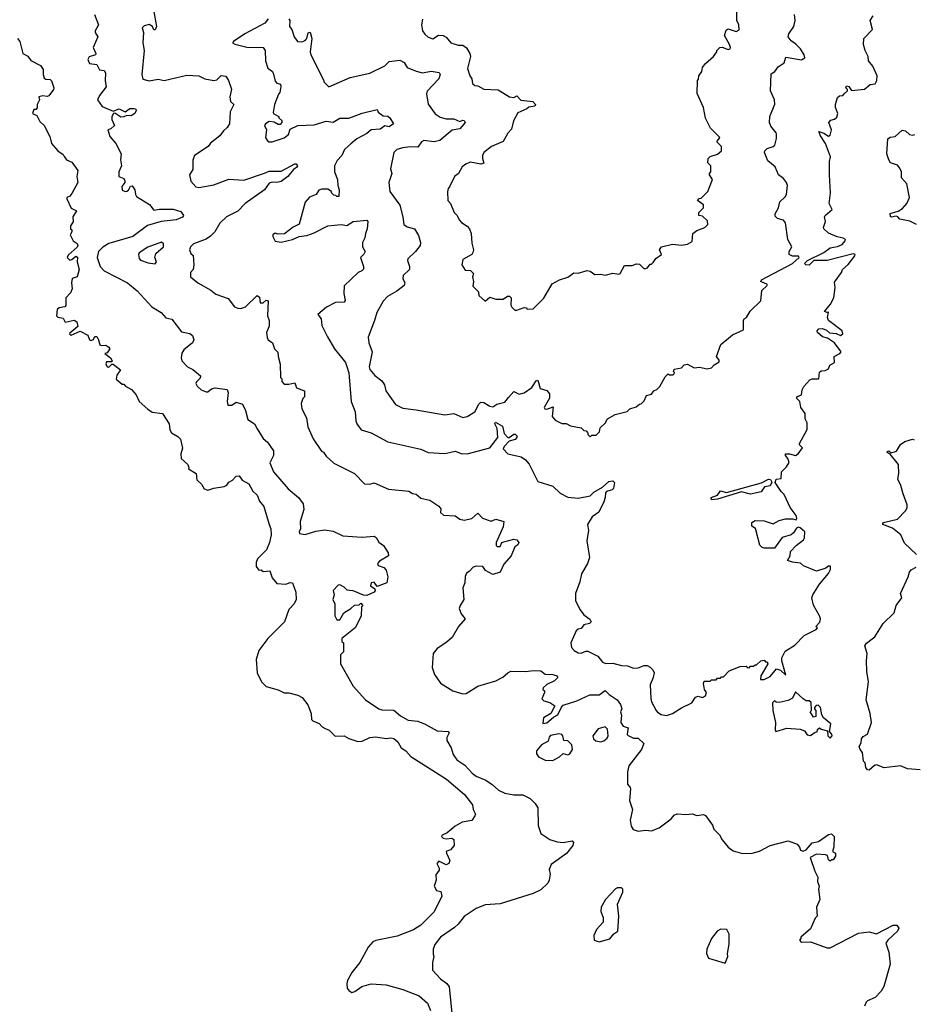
# Model space of a CAD drawing. Extents: x 1861455 to 2058065, y 200073 to 437907.
# Tile 86 of 256: x 1968701 to 1974660, y 232167 to 238729. Entities that reach past the tile are written whole.
import ezdxf

# ---------------------------------------------------------------- set-up
doc = ezdxf.new("R2010")
doc.units = 0

msp = doc.modelspace()

# ---------------------------------------------------------------- linework, layer by layer
at = {"layer": '0CON05XD'}
for points in [[(1969200, 238765), (1969226.7, 238695), (1969203.8, 238655), (1969203.8, 238645), (1969223.3, 238615), (1969191.2, 238545), (1969210, 238505), (1969206.7, 238495), (1969165, 238482.5), (1969155.6, 238465), (1969166.7, 238436.7), (1969215, 238430), (1969234.5, 238394.5), (1969265, 238390), (1969274, 238375), (1969271.8, 238325), (1969278.8, 238281.2), (1969233.3, 238225), (1969220, 238195), (1969250.9, 238150.9), (1969325, 238120), (1969364.5, 238135.5), (1969405, 238116), (1969435, 238137.1), (1969465, 238138), (1969475, 238132.5), (1969478.8, 238125), (1969470, 238105), (1969445, 238089.2), (1969415, 238091.2), (1969395, 238081.2), (1969375, 238080), (1969335, 238107.5), (1969326.4, 238103.6), (1969316, 238085), (1969315.7, 238065), (1969333.3, 238025), (1969308.3, 238001.7), (1969290, 237995), (1969301.7, 237951.7), (1969342.5, 237905), (1969377.5, 237835), (1969372.5, 237795), (1969380, 237755), (1969362.5, 237715), (1969362.5, 237685), (1969395, 237670), (1969402.5, 237655), (1969402.5, 237645), (1969382.7, 237617.3), (1969384, 237594), (1969403.6, 237583.6), (1969415, 237586.7), (1969426.4, 237593.6), (1969440.7, 237619.3), (1969451.7, 237621.7), (1969470, 237595), (1969472.5, 237565), (1969480.7, 237550.7), (1969567.9, 237497.9), (1969595, 237460), (1969633.3, 237466.7), (1969725, 237465.6), (1969775, 237451.2), (1969792.5, 237425), (1969786.1, 237413.9), (1969745, 237394.5), (1969645, 237383.8), (1969552.4, 237357.6), (1969455, 237284.3), (1969295, 237236.7), (1969255, 237214.3), (1969227.1, 237185), (1969217.8, 237145), (1969238.8, 237085), (1969265, 237056.2), (1969421.2, 236975), (1969485, 236921.2), (1969583.3, 236815), (1969645, 236778.8), (1969675, 236743.3), (1969715, 236732.5), (1969779.5, 236649.6), (1969835, 236638.8), (1969853.3, 236625), (1969862.5, 236595), (1969852.5, 236575), (1969795, 236530), (1969783, 236507), (1969777.5, 236475), (1969782.5, 236455), (1969820, 236415), (1969855, 236397.5), (1969907.5, 236355), (1969905, 236340), (1969880, 236315), (1969876.7, 236305), (1969885, 236287.5), (1969911.7, 236261.7), (1969945, 236250), (1969955, 236250), (1969981.2, 236268.8), (1970005, 236276.7), (1970083.6, 236263.6), (1970092, 236245), (1970084.4, 236185.6), (1970089.3, 236159.3), (1970115, 236160.6), (1970145, 236180), (1970185.9, 236165.9), (1970206.2, 236125), (1970222.5, 236065), (1970266.6, 236036.6), (1970285, 236003.3), (1970325, 235937.5), (1970353, 235913), (1970392.5, 235855), (1970392.5, 235825), (1970370, 235775), (1970392.5, 235715), (1970492.3, 235602.3), (1970561.2, 235545), (1970591.7, 235501.7), (1970596.1, 235463.9), (1970571.2, 235385), (1970573.8, 235335), (1970563.8, 235315), (1970567.5, 235305), (1970605, 235297.5), (1970675, 235320), (1970735, 235328.8), (1970790.5, 235320.4), (1970855, 235289.1), (1970985, 235281.1), (1971065, 235286), (1971078, 235278), (1971096.1, 235246.1), (1971126.2, 235225), (1971157.5, 235175), (1971160, 235155), (1971099.3, 235120.7), (1971087.5, 235105), (1971091.7, 235091.7), (1971128.8, 235078.8), (1971145, 235060), (1971156.7, 235015), (1971150, 234975), (1971085, 234952.5), (1971065, 234980), (1971045, 234976.2), (1971040, 234955), (1971070, 234935), (1971072.5, 234925), (1971065, 234913.3), (1971015, 234892.5), (1970993, 234893), (1970925, 234923.3), (1970900, 234925), (1970885, 234927.5), (1970865, 234947.5), (1970835, 234962.5), (1970825, 234960), (1970792.5, 234925), (1970797.5, 234895), (1970790, 234865), (1970802.5, 234835), (1970802.5, 234755), (1970815, 234730), (1970835, 234730), (1970863.3, 234776.7), (1970910, 234805), (1970933, 234827), (1970965, 234830), (1970975, 234840), (1970990, 234825), (1970980, 234815), (1970977, 234753), (1970937.5, 234675), (1970850, 234605), (1970850, 234585), (1970860, 234575), (1970860, 234515), (1970840, 234495), (1970840, 234435), (1970925, 234287.5), (1971006.1, 234196.1), (1971095, 234136.2), (1971115, 234130), (1971195, 234126.7), (1971239.3, 234089.3), (1971290.5, 234060.4), (1971355, 234053.3), (1971405, 234033.8), (1971485, 233988.8), (1971557.5, 233985), (1971563.8, 233975), (1971548.8, 233945), (1971550, 233925), (1971578.8, 233875), (1971592.3, 233832.3), (1971616.7, 233795), (1971670.3, 233760.3), (1971717.3, 233707.3), (1971745, 233686.2), (1971809.5, 233659.6), (1971852, 233632), (1971894.2, 233594.2), (1971935, 233573.8), (1971995, 233563.8), (1972055, 233563.3), (1972105, 233537.5), (1972137.5, 233505), (1972156.7, 233475), (1972158.3, 233358.3), (1972176.7, 233305), (1972235.7, 233265.7), (1972285, 233249.2), (1972325, 233244.2), (1972386, 233256), (1972393.3, 233245), (1972390, 233225), (1972347.7, 233172.3), (1972245, 233097.5), (1972232.5, 233065), (1972237.5, 233035), (1972232.5, 232995), (1972222.5, 232975), (1972175, 232930), (1972125, 232906.2), (1971905, 232836.7), (1971805, 232828.8), (1971744.3, 232805.7), (1971665, 232752), (1971625, 232700), (1971600.8, 232679.2), (1971506.7, 232615), (1971470, 232565), (1971457.5, 232535), (1971458.3, 232501.7), (1971462.5, 232485), (1971453.3, 232445), (1971453.3, 232395), (1971506.1, 232336.1), (1971550, 232305), (1971563.9, 232283.9), (1971584, 232085)], [(1969592.8, 238795), (1969613.8, 238685), (1969605, 238662.5), (1969595, 238662.5), (1969586.2, 238685), (1969565, 238698.5), (1969530.9, 238689.1), (1969518.8, 238675), (1969527.5, 238645), (1969522.5, 238575), (1969532.2, 238525), (1969516, 238365), (1969523.3, 238333.3), (1969565, 238321.2), (1969625, 238333.3), (1969663.6, 238323.6), (1969815, 238358.8), (1969895, 238356), (1969935, 238336.2), (1969995, 238323.3), (1970015, 238328.8), (1970045, 238358), (1970075, 238353.8), (1970093.8, 238325), (1970113, 238267), (1970103.3, 238215), (1970107.5, 238185), (1970130, 238165), (1970105.7, 238115), (1970099.2, 238035), (1970085, 238010), (1970060.5, 237989.6), (1970035.5, 237954.5), (1969974.1, 237905.9), (1969957.5, 237885), (1969866.4, 237823.6), (1969856.4, 237793.6), (1969855, 237730), (1969834.1, 237695.9), (1969843.4, 237653.4), (1969875, 237616.2), (1969895, 237610), (1969995, 237628), (1970095, 237666.7), (1970195, 237660), (1970332.9, 237707.1), (1970365, 237719.5), (1970445, 237720.8), (1970535, 237768.8), (1970545, 237768.8), (1970552.5, 237755), (1970547.5, 237745), (1970528, 237732), (1970490, 237685), (1970445, 237651.4), (1970415, 237643.5), (1970385, 237646.7), (1970365, 237639.2), (1970332.5, 237595), (1970204.4, 237505), (1970155.9, 237454.1), (1970080.8, 237415), (1970035, 237372.5), (1970003.3, 237315), (1969973.9, 237286.1), (1969943.9, 237266.1), (1969860, 237235), (1969840, 237215), (1969832.5, 237195), (1969841.7, 237171.7), (1969857, 237157), (1969862.5, 237095), (1969857.5, 237065), (1969840, 237045), (1969840, 237015), (1969890, 236975), (1969975, 236927.5), (1970009.3, 236899.3), (1970090.7, 236870.7), (1970133.3, 236815), (1970155, 236806), (1970175, 236804), (1970206.7, 236815), (1970285, 236890.8), (1970299.7, 236879.7), (1970305, 236842.5), (1970325, 236843.3), (1970345, 236860), (1970357.5, 236855), (1970353.8, 236755), (1970363.8, 236725), (1970363.6, 236686.4), (1970347.5, 236645), (1970351.7, 236611.7), (1970357.5, 236595), (1970386.1, 236576.1), (1970400, 236535), (1970422.5, 236512.5), (1970423.6, 236483.6), (1970437, 236433), (1970440, 236345), (1970450, 236335), (1970448.3, 236318.3), (1970465, 236300), (1970495, 236300), (1970535, 236310), (1970546.2, 236276.2), (1970600, 236255), (1970600, 236215), (1970590, 236205), (1970578.3, 236171.7), (1970582.5, 236135), (1970612.5, 236075), (1970622.5, 236015), (1970657.5, 235935), (1970713.6, 235853.6), (1970726.4, 235846.4), (1970745, 235820), (1970795, 235772.5), (1970933.6, 235703.6), (1971000, 235635), (1971035, 235632.5), (1971065, 235642.5), (1971160.7, 235600.7), (1971296.4, 235586.4), (1971321.2, 235571.2), (1971345, 235566.2), (1971375, 235541.2), (1971436.1, 235526.1), (1971496.1, 235486.1), (1971509.3, 235469.3), (1971507.5, 235445), (1971526.1, 235426.1), (1971605, 235422), (1971635, 235401.2), (1971665, 235393.8), (1971716.7, 235405), (1971755, 235440), (1971786.4, 235406.4), (1971845, 235386.7), (1971875, 235400), (1971930, 235385), (1971925, 235350), (1971877.5, 235245), (1971877.5, 235225), (1971885, 235217.5), (1971905, 235217.5), (1971916.4, 235243.6), (1971930, 235250), (1971995, 235268), (1972015, 235262), (1972028.8, 235245), (1972021.7, 235228.3), (1972002.5, 235215), (1971977.5, 235155), (1971929.3, 235100.7), (1971905, 235047.5), (1971855, 235032.5), (1971807, 235057), (1971790, 235085), (1971745, 235087.5), (1971725, 235080), (1971699.3, 235050.7), (1971680.7, 235039.3), (1971671.7, 235018.3), (1971670, 234975), (1971657, 234943), (1971663.3, 234865), (1971637.5, 234825), (1971632.5, 234805), (1971645, 234770), (1971672.5, 234735), (1971626.7, 234685), (1971585, 234612.5), (1971543.6, 234576.4), (1971485, 234537.5), (1971457.5, 234505), (1971450.7, 234410.7), (1971467.5, 234365), (1971507, 234307), (1971590, 234255), (1971657, 234237), (1971678.3, 234238.3), (1971755, 234287.5), (1971876.4, 234323.6), (1971923.6, 234346.4), (1971955, 234376.7), (1971975, 234386.7), (1972075, 234383.8), (1972125, 234391.2), (1972175, 234390), (1972205, 234366.7), (1972255, 234365.8), (1972282.5, 234355), (1972290, 234345), (1972266.6, 234323.4), (1972215, 234298.8), (1972192.5, 234275), (1972190, 234265), (1972200, 234255), (1972200, 234245), (1972183, 234203), (1972195, 234190), (1972235, 234177.5), (1972270, 234155), (1972242.5, 234105), (1972194.3, 234075.7), (1972188.3, 234038.3), (1972215, 234041.9), (1972259.5, 234080.4), (1972288.8, 234095), (1972313, 234147), (1972325, 234160), (1972415, 234188.8), (1972501.7, 234228.3), (1972565, 234228.8), (1972605, 234257.5), (1972630.7, 234230.7), (1972686, 234196), (1972706.7, 234165), (1972716.7, 234135), (1972707.5, 234115), (1972713.9, 234093.9), (1972709.4, 234045), (1972725, 234020), (1972758.3, 234008.3), (1972754.6, 233985.4), (1972751.5, 233965), (1972758.2, 233958.2), (1972795, 233940), (1972825, 233941.2), (1972862.5, 233905), (1972846.2, 233865), (1972763.3, 233755), (1972753.9, 233716.1), (1972753.8, 233633.8), (1972772.5, 233612.5), (1972773.6, 233603.6), (1972766.7, 233525), (1972786.2, 233465), (1972771.2, 233395), (1972777.5, 233355), (1972790.7, 233330.7), (1972825, 233320), (1972875, 233327.5), (1972915, 233323.3), (1972965, 233343.8), (1973045, 233403.2), (1973065, 233426.2), (1973084.7, 233435.3), (1973145, 233431.9), (1973185, 233437.1), (1973216.1, 233426.1), (1973261.7, 233431.7), (1973273.3, 233425), (1973320.7, 233360.7), (1973330, 233335), (1973366.8, 233296.8), (1973385, 233263.8), (1973426.2, 233215), (1973459.3, 233189.3), (1973521.7, 233171.7), (1973585, 233173.8), (1973635, 233188), (1973705, 233226), (1973825, 233256.2), (1973885, 233233.3), (1973901.2, 233215), (1973907.5, 233195), (1973925, 233187.5), (1973945, 233196.7), (1973985, 233243.8), (1974027.9, 233252.1), (1974095, 233298.8), (1974115, 233302.5), (1974132.5, 233285), (1974130, 233215), (1974120, 233185), (1974140, 233175), (1974140, 233155), (1974125, 233130), (1974115, 233130), (1974105, 233120), (1974095, 233130), (1974088.3, 233158.3), (1974075, 233163.3), (1974015, 233166.7), (1973972.5, 233145), (1974003.3, 233055), (1974023.3, 233015), (1974021.2, 232985), (1974031.2, 232955), (1974028, 232935), (1974036, 232865), (1974014.2, 232814.2), (1974017.5, 232755), (1974005, 232740), (1973975, 232670), (1973910, 232615), (1973910, 232605), (1973900, 232595), (1973911.7, 232581.7), (1973975, 232582.5), (1974085, 232543.3), (1974105, 232543.3), (1974295, 232640), (1974365, 232648.8), (1974415, 232636.9), (1974524.4, 232695), (1974550, 232695), (1974563.4, 232675), (1974554.6, 232655), (1974489.1, 232595), (1974476.9, 232575), (1974495.6, 232515), (1974506.2, 232435), (1974462.5, 232285), (1974446.1, 232253.9), (1974405, 232212.5), (1974355, 232190), (1974345, 232180), (1974333.3, 232155)], [(1970496.7, 238735), (1970503.3, 238725), (1970500, 238685), (1970516.2, 238665), (1970531.2, 238615), (1970552.5, 238585), (1970581.7, 238581.7), (1970605, 238590), (1970615.6, 238604.5), (1970625, 238642.5), (1970637, 238647), (1970648.9, 238605), (1970637.5, 238515), (1970642.5, 238495), (1970730, 238325), (1970730, 238315), (1970761.7, 238281.7), (1970905, 238343.3), (1971035, 238373.8), (1971135, 238422.5), (1971165, 238450), (1971235, 238460), (1971264.4, 238444.5), (1971285, 238411.2), (1971345, 238386), (1971386.1, 238376.1), (1971445, 238385.6), (1971498.3, 238378.3), (1971503.8, 238363.8), (1971495, 238336.2), (1971417.7, 238252.3), (1971414.2, 238234.2), (1971425, 238167.5), (1971472, 238102), (1971505, 238080), (1971545, 238069.2), (1971595, 238068.6), (1971635, 238050), (1971655, 238059.2), (1971665, 238057.5), (1971670.8, 238045), (1971635, 238002), (1971585, 237994), (1971502.5, 237925), (1971464.2, 237915.8), (1971395, 237924.4), (1971380.6, 237915), (1971355, 237878.8), (1971305, 237882.5), (1971256.1, 237876.1), (1971215, 237863.3), (1971196.4, 237843.6), (1971174, 237735), (1971182, 237705), (1971163.6, 237643.6), (1971169.2, 237585), (1971235, 237493.3), (1971256.9, 237415), (1971261.9, 237365), (1971285, 237349.5), (1971334.5, 237334.5), (1971360.7, 237290.7), (1971374.3, 237245), (1971371.2, 237225), (1971340.8, 237185), (1971288.8, 237135), (1971286.4, 237123.6), (1971301.4, 237085), (1971300.8, 237065), (1971259.2, 237025), (1971255.8, 237005), (1971268.6, 236975), (1971265, 236956.7), (1971215, 236919.2), (1971153.8, 236885), (1971125, 236853.3), (1971082.3, 236777.7), (1971068, 236725), (1971023.9, 236613.9), (1971028.8, 236575), (1971052, 236515), (1971032, 236415), (1971035, 236397.5), (1971068.3, 236358.3), (1971115, 236322.5), (1971133.3, 236295), (1971143.3, 236255), (1971207.5, 236165), (1971255, 236140), (1971345, 236130), (1971535, 236096.2), (1971596.4, 236103.6), (1971655, 236077.5), (1971685, 236084), (1971735, 236116.2), (1971762.4, 236167.6), (1971775, 236179.2), (1971795, 236178.1), (1971835, 236152.5), (1971855, 236148.8), (1971882.3, 236167.7), (1971935, 236179.2), (1971959.8, 236210.2), (1971995, 236252), (1972032.5, 236232.5), (1972065, 236243.1), (1972115, 236276.9), (1972145, 236321.9), (1972155, 236327.5), (1972171.3, 236271.3), (1972215, 236258.9), (1972234.7, 236235), (1972233.5, 236206.5), (1972198.8, 236145), (1972202.5, 236135), (1972215, 236133.8), (1972258.3, 236148.3), (1972252.5, 236085), (1972270.7, 236060.7), (1972315, 236037.5), (1972345, 236037.5), (1972373, 236023), (1972445, 236010), (1972461.7, 235991.7), (1972478.3, 235988.3), (1972488.3, 235978.3), (1972491.7, 235961.7), (1972505, 235950), (1972515, 235960), (1972545, 235960), (1972567, 235983), (1972571.7, 236008.3), (1972605, 236040), (1972620.7, 236069.3), (1972672.3, 236097.7), (1972751.7, 236118.3), (1972770, 236135), (1972811.7, 236148.3), (1972833, 236167), (1972845, 236170), (1972865, 236190), (1972880, 236225), (1972915, 236232.5), (1972930, 236255), (1972950, 236265), (1972970, 236285), (1973005, 236350), (1973025, 236370), (1973035, 236362.5), (1973055, 236362.5), (1973065, 236370), (1973067, 236377), (1973060, 236385), (1973065, 236400), (1973115, 236410), (1973131.7, 236428.3), (1973155, 236432.5), (1973198.3, 236408.3), (1973235, 236412.5), (1973285, 236402.5), (1973315, 236410), (1973330.7, 236429.3), (1973365, 236450), (1973365, 236460), (1973347.5, 236485), (1973376.7, 236565), (1973455, 236628), (1973528.3, 236661.7), (1973527.5, 236725), (1973532.5, 236735), (1973546.4, 236743.6), (1973572.3, 236787.7), (1973642.5, 236855), (1973650, 236925), (1973683.3, 236955), (1973686.7, 236965), (1973643.3, 236983.3), (1973648.1, 236995), (1973855, 237104.1), (1973898.8, 237145), (1973895, 237152.5), (1973854.1, 237154.1), (1973832.5, 237165), (1973832.5, 237185), (1973850, 237215), (1973822.5, 237265), (1973806.4, 237376.4), (1973795, 237392.5), (1973754.1, 237404.1), (1973738.8, 237418.8), (1973739.2, 237435), (1973760.6, 237475), (1973768.6, 237515), (1973805, 237548.8), (1973814.2, 237565), (1973820, 237625), (1973814, 237645), (1973795, 237671.2), (1973761.2, 237695), (1973739.3, 237749.3), (1973689.5, 237789.6), (1973666.7, 237845), (1973668.8, 237855), (1973685, 237871.2), (1973725, 237883.8), (1973735.8, 237894.2), (1973747, 237937), (1973747, 237967), (1973746.1, 237976.1), (1973709.3, 238019.3), (1973700, 238045), (1973702.5, 238085), (1973736.1, 238166.1), (1973734, 238195), (1973707.5, 238255), (1973712.5, 238367.5), (1973735.8, 238384.2), (1973758.8, 238415), (1973798.8, 238441.2), (1973809.3, 238480.7), (1973915, 238462.7), (1973936, 238475), (1973931.9, 238495), (1973906.3, 238536.3), (1973876.8, 238566.8), (1973845, 238588), (1973826, 238615), (1973830, 238635), (1973863.8, 238685), (1973871.2, 238725), (1973866.7, 238765)], [(1972015, 236792.5), (1972065, 236810), (1972078.3, 236808.3), (1972085, 236800), (1972125, 236802.5), (1972195, 236872.5), (1972250.7, 236969.3), (1972300, 236995), (1972357, 237013), (1972395, 237042.5), (1972425, 237040), (1972485, 237057.5), (1972505, 237052.5), (1972535, 237030), (1972575, 237033.8), (1972605, 237026.2), (1972655, 237040), (1972695, 237033.3), (1972705, 237037.5), (1972735, 237090), (1972785, 237090), (1972815, 237102.5), (1972835, 237100), (1972861.7, 237071.7), (1972875, 237070), (1972887.5, 237075), (1972905, 237100), (1972915, 237100), (1972925, 237110), (1972942, 237138), (1972980, 237165), (1972967.5, 237195), (1972980, 237215), (1973055, 237233.3), (1973115, 237227.5), (1973155, 237233.3), (1973185, 237250), (1973190, 237305), (1973216.7, 237323.3), (1973270, 237345), (1973290, 237365), (1973288.3, 237388.3), (1973255, 237420), (1973230, 237425), (1973230, 237445), (1973260, 237475), (1973260, 237495), (1973220, 237525), (1973231.7, 237538.3), (1973245, 237540), (1973290, 237585), (1973317, 237653), (1973320, 237665), (1973300, 237695), (1973300, 237705), (1973310, 237715), (1973310, 237755), (1973290, 237775), (1973292.5, 237805), (1973305, 237817.5), (1973355, 237832.5), (1973380, 237855), (1973380, 237885), (1973350, 237915), (1973370, 237945), (1973307, 238007), (1973274, 238074), (1973260, 238145), (1973218.3, 238238.3), (1973220, 238325), (1973227, 238333), (1973230, 238355), (1973250, 238385), (1973255, 238410), (1973273.6, 238436.4), (1973326.4, 238483.6), (1973350, 238515), (1973350, 238525), (1973370, 238545), (1973385, 238546.7), (1973425, 238531.2), (1973437.5, 238535), (1973440.8, 238545), (1973434.4, 238565), (1973400, 238625), (1973411.2, 238658.8), (1973425, 238667.5), (1973478.3, 238651.7), (1973497.5, 238662.5), (1973496.2, 238695), (1973483.3, 238725), (1973482.5, 238825)], [(1970358.8, 238735), (1970335, 238706.8), (1970201.8, 238635), (1970126, 238585), (1970121.2, 238575), (1970135.8, 238565.8), (1970216.8, 238546.8), (1970325, 238543.8), (1970338, 238525), (1970340, 238455), (1970356.1, 238406.1), (1970387.5, 238385), (1970393.6, 238366.4), (1970405, 238320), (1970415, 238306.7), (1970439.3, 238299.3), (1970443.3, 238285), (1970436.2, 238245), (1970426.4, 238233.6), (1970400, 238165), (1970390.7, 238110.7), (1970395, 238102.5), (1970430, 238085), (1970430, 238075), (1970448.3, 238058.3), (1970450, 238045), (1970438.3, 238031.7), (1970425, 238030), (1970397, 238047), (1970365, 238051.2), (1970340, 238035), (1970333.8, 238025), (1970346.7, 237995), (1970340.8, 237945), (1970352.6, 237922.6), (1970365, 237915.8), (1970385, 237915.8), (1970465, 237942.5), (1970492.5, 237965), (1970505, 238000), (1970555, 238023.3), (1970665, 238029.2), (1970745, 238054.2), (1970792.5, 238047.5), (1970835, 238073.8), (1970895, 238074), (1970985, 238107.1), (1971085, 238130), (1971092.3, 238112.3), (1971125, 238088.8), (1971155, 238086), (1971168.8, 238075), (1971193.3, 238035), (1971165, 238016), (1971135, 238021.2), (1971105, 238000.8), (1971045, 237996), (1971015, 237970), (1970950, 237935), (1970908.6, 237901.4), (1970866.2, 237865), (1970848.8, 237825), (1970818.3, 237791.7), (1970800, 237755), (1970800, 237715), (1970821.2, 237665), (1970823.3, 237625), (1970832.5, 237595), (1970828.3, 237551.7), (1970815, 237550), (1970808.3, 237558.3), (1970795, 237560), (1970780, 237575), (1970780, 237585), (1970755, 237600), (1970715, 237600), (1970696.4, 237593.6), (1970677.5, 237565), (1970634.2, 237545.8), (1970605, 237512.5), (1970565, 237367.5), (1970525, 237347.5), (1970467, 237303), (1970425, 237300), (1970405, 237307.5), (1970390, 237295), (1970390, 237285), (1970405, 237252.5), (1970445, 237247.5), (1970520, 237265), (1970565, 237283.3), (1970615, 237290), (1970665, 237308.8), (1970755, 237356.2), (1970845, 237363.3), (1970883, 237357), (1970925, 237383.3), (1971015, 237392.5), (1971022.5, 237385), (1971018.8, 237335), (1971006.7, 237305), (1971003.3, 237275), (1970986.7, 237245), (1970987.5, 237215), (1971003.8, 237185), (1970995, 237166.7), (1970973.3, 237145), (1970993.3, 237085), (1970993, 237067), (1970982.5, 237055), (1970957.5, 237045), (1970864, 236955), (1970861.5, 236905), (1970871.2, 236858.8), (1970865, 236846.7), (1970806.1, 236843.9), (1970746.4, 236813.6), (1970690, 236765), (1970712.5, 236735), (1970715, 236690), (1970754, 236615), (1970800.8, 236535), (1970873.8, 236445), (1970881.4, 236425), (1970896.5, 236375), (1970910.6, 236185), (1970938.8, 236115), (1970942, 236055), (1970948.8, 236035), (1970977.5, 235995), (1971045, 235976), (1971155, 235916.2), (1971375, 235866.2), (1971425, 235844), (1971535, 235838), (1971576.1, 235846.1), (1971605, 235853.3), (1971645, 235838.8), (1971685, 235836.7), (1971835, 235876), (1971890, 235945), (1971885.5, 236005.5), (1971870, 236035), (1971873.6, 236046.4), (1971919.6, 236019.6), (1971932.3, 235972.3), (1971955, 235944), (1971965, 235943.8), (1971995, 235966.9), (1972005, 235967.1), (1972015, 235956), (1972015.4, 235945), (1972005, 235931.2), (1971965, 235920), (1971931.2, 235885), (1971925, 235870), (1971956.4, 235836.4), (1972045, 235816.7), (1972073.3, 235795), (1972097.7, 235767.7), (1972155, 235651.1), (1972255, 235619.2), (1972305, 235574), (1972355, 235546), (1972425, 235541.2), (1972505, 235556.2), (1972529.2, 235580.8), (1972587.5, 235612.5), (1972629.5, 235650.5), (1972655, 235656.2), (1972666.2, 235645), (1972660, 235605), (1972652.5, 235595), (1972614.4, 235585.5), (1972606.2, 235575), (1972604, 235545), (1972595.7, 235515), (1972562.6, 235447.4), (1972518.6, 235415), (1972486.7, 235365), (1972493.8, 235325), (1972482.9, 235255), (1972500, 235145), (1972487.5, 235105), (1972447.5, 235035), (1972436.4, 234983.6), (1972406.7, 234905), (1972407.5, 234855), (1972437.5, 234795), (1972462, 234762), (1972503, 234733), (1972512.5, 234715), (1972500, 234705), (1972462.5, 234695), (1972445, 234672.5), (1972423.9, 234666.1), (1972412.5, 234655), (1972376.7, 234575), (1972380, 234545), (1972397.5, 234525), (1972425, 234510), (1972445, 234506), (1972475, 234520), (1972489.5, 234519.6), (1972555, 234486), (1972587.3, 234447.3), (1972607.3, 234437.3), (1972655, 234440.8), (1972715, 234425.7), (1972755, 234422.5), (1972795, 234408), (1972825, 234410), (1972865.9, 234425.9), (1972885.8, 234425.8), (1972904.1, 234414.1), (1972923.3, 234395), (1972931.2, 234375), (1972926, 234345), (1972906, 234295), (1972909.2, 234205), (1972915, 234182.5), (1972945.9, 234125.9), (1972955, 234113.3), (1972979.3, 234099.3), (1973015, 234092), (1973055, 234104), (1973115, 234143.3), (1973182.5, 234175), (1973206.4, 234213.6), (1973225, 234220), (1973255, 234212.5), (1973275, 234222.5), (1973280, 234245), (1973267.5, 234265), (1973260, 234305), (1973265, 234320), (1973305, 234320), (1973315, 234330), (1973345, 234330), (1973355, 234340), (1973375, 234340), (1973381.7, 234348.3), (1973395, 234350), (1973431.7, 234388.3), (1973505, 234417.5), (1973545, 234420), (1973551.7, 234411.7), (1973565, 234410), (1973575, 234420), (1973595, 234420), (1973605, 234430), (1973615, 234430), (1973643, 234457), (1973665, 234460), (1973675, 234450), (1973685, 234450), (1973690, 234435), (1973643, 234357), (1973641.7, 234331.7), (1973665, 234332.5), (1973705, 234352.5), (1973748.3, 234401.7), (1973773.6, 234393.6), (1973810, 234360), (1973783.6, 234456.4), (1973783.6, 234476.4), (1973805, 234520), (1973869.3, 234560.7), (1973932.5, 234625), (1974012.5, 234665), (1974020, 234675), (1974010, 234685), (1974036, 234714), (1974040, 234735), (1974033.8, 234755), (1973995, 234827.5), (1973984, 234875), (1973990, 234895), (1974033.3, 234966.7), (1974095, 235037.5), (1974106.7, 235065), (1974106.4, 235086.4), (1974095, 235086.7), (1974076, 235074), (1974015, 235053.3), (1973928.3, 235088.3), (1973907, 235107), (1973855, 235112.5), (1973820, 235125), (1973837.5, 235155), (1973840, 235185), (1973878, 235225), (1973927.6, 235262.4), (1973934.3, 235275), (1973935.8, 235315), (1973905, 235342), (1973893.8, 235346.2), (1973880, 235340), (1973861.2, 235308.8), (1973844.2, 235295), (1973785, 235277.8), (1973735, 235206), (1973665, 235207.3), (1973651.2, 235211.2), (1973635.9, 235225.9), (1973608, 235338), (1973583.6, 235353.6), (1973583.1, 235376.9), (1973605, 235390.8), (1973665, 235389.2), (1973725, 235370), (1973765, 235392), (1973808, 235402), (1973853.3, 235403.3), (1973877.5, 235395), (1973882.5, 235405), (1973877.5, 235425), (1973837.5, 235477.5), (1973798, 235565), (1973777.5, 235585), (1973738.8, 235645), (1973745, 235667.5), (1973778.3, 235671.7), (1973780, 235715), (1973815, 235750), (1973831.7, 235778.3), (1973823.3, 235805), (1973806.7, 235825), (1973807.5, 235835), (1973835, 235836)], [(1971386.4, 238733.6), (1971381.2, 238695), (1971387.5, 238655), (1971402.3, 238632.3), (1971425, 238613.3), (1971455, 238602.5), (1971494.2, 238625.8), (1971525, 238624.3), (1971545, 238614), (1971575, 238575.8), (1971625, 238558.9), (1971655, 238558.6), (1971681.3, 238541.3), (1971702, 238505), (1971706, 238485), (1971686.7, 238405), (1971702.5, 238355), (1971716.7, 238335), (1971720, 238305), (1971735, 238290), (1971755, 238287.5), (1971795, 238267.5), (1971892.3, 238262.3), (1971966.7, 238215), (1971995, 238210), (1972015, 238222.5), (1972042.1, 238192.1), (1972122.5, 238185), (1972141.2, 238165), (1972135, 238152), (1972095, 238146.7), (1972082.5, 238135), (1972022.3, 238107.7), (1971993.3, 238055), (1971979.5, 238000.4), (1971956.2, 237973.8), (1971925, 237918), (1971846.7, 237885), (1971796.2, 237845), (1971786.7, 237825), (1971786.7, 237805), (1971796.4, 237773.6), (1971775, 237766.7), (1971705, 237778.8), (1971675, 237767.5), (1971651.7, 237748.3), (1971627.5, 237705), (1971600, 237685), (1971567.5, 237615), (1971557.5, 237605), (1971553, 237583), (1971556.7, 237525), (1971573.6, 237503.6), (1971597.5, 237445), (1971617.5, 237425), (1971632.5, 237395), (1971647, 237377), (1971685, 237352.5), (1971700, 237335), (1971712, 237305), (1971715, 237240), (1971726, 237195), (1971722.3, 237177.7), (1971715, 237163.3), (1971655, 237130), (1971650, 237095), (1971670.7, 237060.7), (1971707, 237057), (1971727, 237037), (1971720, 237015), (1971727.5, 236985), (1971723, 236953), (1971760, 236915), (1971761.7, 236891.7), (1971805, 236852.5), (1971835, 236880), (1971875, 236867.5), (1971925, 236867.5), (1971953, 236887), (1971967, 236887), (1971977.5, 236875), (1971977, 236827), (1971983, 236813), (1972003, 236793), (1972015, 236792.5)], [(1973835, 235836), (1973875, 235823.8), (1973892.5, 235835), (1973920, 235875), (1973900, 235895), (1973900, 235905), (1973951.7, 235998.3), (1973951.7, 236041.7), (1973938.3, 236068.3), (1973937.5, 236105), (1973910, 236145), (1973903.3, 236185), (1973883.3, 236205), (1973883.9, 236216.1), (1973915, 236230), (1973918.3, 236261.7), (1973930, 236285), (1973970.7, 236329.3), (1973985, 236336.7), (1974030, 236335), (1974035, 236380), (1974045, 236390), (1974071.7, 236391.7), (1974095, 236402.5), (1974103.6, 236426.4), (1974133.3, 236445), (1974132.5, 236485), (1974170, 236505), (1974177.5, 236515), (1974134.2, 236575), (1974087.3, 236607.3), (1974055, 236616.5), (1974021.5, 236645), (1974018.5, 236655), (1974030.5, 236669.5), (1974055, 236671.8), (1974081.1, 236661.1), (1974101.4, 236641.4), (1974145, 236637.1), (1974175, 236624.5), (1974188.6, 236635), (1974185.7, 236655.7), (1974093.9, 236723.9), (1974086.7, 236745), (1974095, 236780), (1974085, 236777.5), (1974067.5, 236785), (1974106.6, 236833.4), (1974130, 236875), (1974137.5, 236945), (1974135, 236980), (1974180, 237045), (1974186.7, 237065), (1974225, 237096.7), (1974270, 237155), (1974272.5, 237165), (1974259.3, 237169.3), (1974085.4, 237124.6), (1973995.8, 237124.2), (1973965, 237092.5), (1973943.8, 237095), (1973934.3, 237105), (1973953.1, 237125), (1974061.9, 237178.1), (1974105, 237208.5), (1974155, 237218.6), (1974185, 237232), (1974206.2, 237255), (1974206.7, 237265), (1974192.5, 237272.5), (1974151.7, 237281.7), (1974095, 237306.2), (1974063.3, 237335), (1974060, 237345), (1974073.3, 237385), (1974066.7, 237415), (1974071.2, 237425), (1974117.5, 237465), (1974098.8, 237505), (1974107.5, 237575), (1974100, 237695), (1974100, 237785), (1974106.7, 237815), (1974073.8, 237905), (1974041.2, 237955), (1974030, 237985), (1974063.3, 237973.3), (1974095, 237952.5), (1974105, 237960), (1974113.8, 237996.2), (1974096.7, 238045), (1974109.3, 238060.7), (1974135, 238067.5), (1974150.7, 238079.3), (1974155.8, 238105), (1974140, 238145), (1974140, 238165), (1974155, 238210), (1974168.3, 238221.7), (1974190, 238225), (1974197.5, 238235), (1974220, 238255), (1974220, 238265), (1974210, 238275), (1974215, 238287.5), (1974230, 238285), (1974248.3, 238258.3), (1974335, 238267.5), (1974373, 238297), (1974405, 238302.5), (1974416.7, 238325), (1974417.5, 238355), (1974389.2, 238419.2), (1974360, 238455), (1974357.5, 238485), (1974337.5, 238525), (1974327.5, 238565), (1974330, 238605), (1974387.5, 238665), (1974372.5, 238725), (1974392.5, 238755)], [(1968686.7, 238605), (1968703.3, 238585), (1968723.3, 238505), (1968755, 238486.2), (1968775, 238456.7), (1968840, 238425), (1968857.5, 238397.5), (1968856.7, 238365), (1968865, 238340), (1968875, 238332), (1968905, 238330), (1968912.3, 238322.3), (1968930, 238275), (1968926.7, 238265), (1968895, 238222.5), (1968885, 238217.5), (1968855, 238222.5), (1968830, 238215), (1968832.5, 238195), (1968817.5, 238165), (1968817, 238143), (1968808.3, 238131.7), (1968795, 238130), (1968787.5, 238105), (1968815, 238090), (1968835, 238050), (1968863.6, 238023.6), (1968901.7, 237951.7), (1968913.8, 237905), (1968956.2, 237855), (1968990.9, 237830.9), (1968998.6, 237818.6), (1969014.2, 237795), (1969049.7, 237779.7), (1969090, 237725), (1969082.5, 237685), (1969088.8, 237645), (1969049.8, 237570.2), (1969035.8, 237554.2), (1969016.7, 237545), (1969016.2, 237535), (1969045, 237472.5), (1969080, 237455), (1969056.7, 237415), (1969057, 237383), (1969040, 237355), (1969040, 237335), (1969048.3, 237328.3), (1969050, 237315), (1969037.5, 237295), (1969057.5, 237255), (1969085, 237237.5), (1969088, 237225), (1969085, 237214), (1969025, 237160.8), (1969018.1, 237145), (1969035, 237125.7), (1969049.8, 237130.2), (1969075, 237153.8), (1969087.1, 237147.1), (1969084.2, 237115), (1969096.9, 237065), (1969084, 237016), (1969051.9, 237005), (1969047.5, 236975), (1969052, 236935), (1969040.5, 236909.6), (1969010, 236875), (1969010, 236825), (1969002.5, 236815), (1968965, 236808), (1968951.2, 236798.8), (1968946, 236756), (1968955, 236746.2), (1968990.5, 236740.4), (1969005, 236713.3), (1969065, 236725.7), (1969081.2, 236715), (1969090, 236685), (1969035, 236640), (1969033.3, 236635), (1969045, 236627.5), (1969105, 236653.3), (1969155.9, 236625.9), (1969167.5, 236595), (1969175, 236591.2), (1969193, 236597), (1969201.7, 236618.3), (1969215, 236617.5), (1969227.5, 236595), (1969235, 236562.5), (1969245, 236557.5), (1969275, 236560), (1969296.4, 236546.4), (1969302.5, 236535), (1969285, 236510), (1969270, 236505), (1969307.5, 236475), (1969317.5, 236455), (1969315, 236450), (1969280.5, 236449.6), (1969276.2, 236435), (1969285, 236416.7), (1969295.9, 236414.1), (1969315, 236432.5), (1969325, 236432.5), (1969372.5, 236395), (1969349.3, 236360.7), (1969343.6, 236333.6), (1969385, 236300), (1969395, 236300), (1969407, 236287), (1969447.5, 236265), (1969478.3, 236228.3), (1969497.5, 236185), (1969555, 236132.5), (1969585, 236113.8), (1969652.5, 236105), (1969697.5, 236035), (1969703.3, 235995), (1969712.5, 235975), (1969755, 235951.2), (1969773, 235933), (1969786, 235874), (1969776, 235835), (1969778.8, 235805), (1969822.5, 235765), (1969830, 235745), (1969827.5, 235735), (1969877.5, 235705), (1969883, 235663), (1969913, 235633), (1969931.4, 235601.4), (1969955.9, 235594.1), (1969995, 235606.7), (1970065, 235617.5), (1970083, 235627), (1970095, 235647.5), (1970119.3, 235660.7), (1970145, 235687.5), (1970165, 235690), (1970185, 235660), (1970230, 235635), (1970255, 235587.5), (1970285, 235560), (1970300.3, 235520.3), (1970328.8, 235485), (1970364, 235365), (1970375.7, 235335), (1970378.6, 235295), (1970366.2, 235245), (1970346.7, 235195), (1970287.5, 235135), (1970278.3, 235111.7), (1970277.5, 235085), (1970295, 235060), (1970311.7, 235061.7), (1970325, 235052.5), (1970370, 235055), (1970385, 235010), (1970415, 234972.5), (1970475, 234967.5), (1970505, 234977.5), (1970520, 234975), (1970543, 234913), (1970543.8, 234865), (1970531.2, 234835), (1970495, 234797.5), (1970466.2, 234715), (1970355, 234605.7), (1970294.7, 234525.3), (1970278.8, 234465), (1970284.6, 234375), (1970313.6, 234315), (1970345, 234284.6), (1970425, 234262.2), (1970465, 234242.2), (1970495, 234243.1), (1970555, 234227.5), (1970585, 234212.5), (1970622.8, 234162.8), (1970645.8, 234105), (1970647.5, 234065), (1970656.2, 234055), (1970698.8, 234038.8), (1970718.8, 234015), (1970737.5, 234005), (1970765, 233994), (1970805, 233954.5), (1970865, 233956), (1970895, 233938.5), (1970955, 233917.8), (1970985, 233920.9), (1971035, 233944.6), (1971075, 233949.6), (1971145, 233937.8), (1971175, 233942.7), (1971195, 233937.5), (1971223.1, 233915), (1971245.5, 233875.5), (1971275, 233855.8), (1971308.9, 233818.9), (1971547.1, 233667.1), (1971666.9, 233565), (1971720, 233495), (1971723.8, 233465), (1971740, 233435), (1971736.4, 233423.6), (1971715, 233392.5), (1971650.5, 233379.5), (1971605, 233353.8), (1971551.4, 233308.6), (1971518.8, 233295), (1971514, 233285), (1971525, 233274.3), (1971545, 233270), (1971583.6, 233273.6), (1971596.2, 233265), (1971597.5, 233225), (1971574.1, 233195.9), (1971548.3, 233188.3), (1971543.8, 233185), (1971546.2, 233175), (1971570, 233125), (1971562.5, 233105), (1971545, 233096.7), (1971495, 233120), (1971483.3, 233105), (1971498.8, 233075), (1971498.3, 233061.7), (1971475, 233030), (1971477.5, 232995), (1971463.8, 232955), (1971480, 232925), (1971508.3, 232918.3), (1971516.4, 232886.4), (1971465, 232783.8), (1971376, 232694), (1971327.2, 232662.8), (1971218.9, 232621.1), (1971075, 232592.5), (1971055, 232582.9), (1971025, 232548), (1970970, 232445), (1970915, 232378), (1970887.5, 232325), (1970882.4, 232302.4), (1970885.8, 232275), (1970895, 232258.8), (1970915, 232244.2), (1970935, 232251.2), (1970982.5, 232285), (1971045, 232302.5), (1971144.1, 232295.9), (1971255.8, 232264.2), (1971365, 232223.3), (1971420, 232175), (1971440.9, 232125)], [(1974680, 237365), (1974636.3, 237386.3), (1974568.8, 237398.8), (1974556, 237416), (1974545, 237420), (1974515, 237413.3), (1974507, 237417), (1974505, 237436.7), (1974557.7, 237452.3), (1974588.3, 237471.7), (1974616, 237505), (1974634, 237545), (1974615.7, 237635), (1974580, 237675), (1974580.6, 237715), (1974569.1, 237739.1), (1974555, 237758.8), (1974507.5, 237775), (1974496.7, 237795), (1974483.6, 237836.4), (1974490, 237935), (1974505, 237947.5), (1974538.3, 237951.7), (1974585, 237992.5), (1974608.3, 237988.3), (1974635, 237963.8), (1974655, 237960), (1974670, 237965)], [(1969605, 237102.5), (1969612.5, 237115), (1969603.3, 237145), (1969608.3, 237171.7), (1969660, 237215), (1969660, 237235), (1969647, 237247), (1969555, 237213.8), (1969497.5, 237175), (1969493.3, 237165), (1969498.3, 237138.3), (1969507.5, 237127.5), (1969558.3, 237108.3), (1969605, 237102.5)], [(1974680, 235165), (1974600.7, 235240.7), (1974576.4, 235296.4), (1974520.7, 235340.7), (1974456.2, 235365), (1974456.7, 235375), (1974469.1, 235380.9), (1974555, 235400), (1974607.5, 235455), (1974617.5, 235475), (1974617.5, 235495), (1974591.7, 235568.3), (1974576.7, 235625), (1974557, 235667), (1974562.5, 235705), (1974560, 235765), (1974505, 235833.3), (1974484.5, 235844.5), (1974487, 235853), (1974495.6, 235855.6), (1974513, 235843), (1974547, 235853), (1974575, 235897.5), (1974603, 235917), (1974655, 235932.5), (1974665, 235930)], [(1973315, 235528), (1973310.8, 235545), (1973355, 235560), (1973375, 235588.8), (1973415, 235577.1), (1973648.3, 235641.7), (1973695, 235666.2), (1973707.5, 235665), (1973716.4, 235646.4), (1973705, 235622.5), (1973667.5, 235615), (1973645, 235583.3), (1973575, 235566.2), (1973515, 235582.9), (1973355, 235533.5), (1973315, 235528)], [(1974705, 233728.8), (1974620, 233735), (1974575, 233756.2), (1974465, 233742.9), (1974415, 233762), (1974401.2, 233758.8), (1974365, 233726.7), (1974355, 233730), (1974343.8, 233745), (1974337.5, 233775), (1974327.5, 233787.5), (1974321.4, 233845), (1974305.8, 233865.8), (1974298.8, 233885), (1974311.2, 233908.8), (1974314.3, 233935), (1974325, 233951.2), (1974353.3, 233966.7), (1974380.8, 234045), (1974372.5, 234105), (1974344.3, 234195), (1974361.2, 234315), (1974349.2, 234385), (1974346.7, 234455), (1974352.9, 234505), (1974337.3, 234555), (1974347.3, 234572.7), (1974402, 234615), (1974459.2, 234705), (1974531.2, 234775), (1974546, 234825), (1974582.5, 234875), (1974574, 234905), (1974626.2, 235015), (1974634.1, 235045.9), (1974645, 235062.5), (1974679.5, 235080.4)], [(1974105, 233940), (1974117.5, 233955), (1974117, 233967), (1974100, 233985), (1974110, 234035), (1974060, 234075), (1974050, 234095), (1974040, 234145), (1974025, 234160), (1974011.7, 234158.3), (1974000, 234145), (1974000, 234135), (1974010, 234125), (1974010, 234085), (1973995, 234080), (1973972.5, 234115), (1973980, 234125), (1973978.3, 234178.3), (1973965, 234190), (1973945, 234190), (1973925, 234202.5), (1973875, 234250), (1973853, 234207), (1973825, 234192.5), (1973765, 234177.5), (1973745, 234180), (1973735, 234190), (1973720, 234175), (1973722.5, 234125), (1973740, 234045), (1973737.5, 233995), (1973743.8, 233983.8), (1973817, 234007), (1973905, 234000), (1973935, 233990), (1973951.7, 233961.7), (1973975, 233957.5), (1974005, 233980), (1974018.3, 233981.7), (1974021.7, 233998.3), (1974035, 234010), (1974045, 234000), (1974088.3, 233988.3), (1974090, 233955), (1974105, 233940)], [(1972255, 233792.5), (1972300, 233815), (1972325, 233837.5), (1972355, 233830), (1972370, 233835), (1972387.5, 233865), (1972382.5, 233895), (1972355, 233922.5), (1972330, 233925), (1972323.8, 233955), (1972315, 233965.8), (1972295, 233970), (1972241.3, 233958.7), (1972232.3, 233947.7), (1972225, 233920), (1972180, 233895), (1972147.5, 233855), (1972147.5, 233835), (1972160, 233815), (1972205, 233793.3), (1972255, 233792.5)], [(1972575, 233916.7), (1972595, 233922.2), (1972619.2, 233940.8), (1972624.6, 233955), (1972620.8, 234000.8), (1972605, 234016.2), (1972558.2, 234001.8), (1972522.5, 233955), (1972526.8, 233936.8), (1972543.2, 233923.2), (1972575, 233916.7)], [(1972565, 232583.8), (1972636.2, 232603.8), (1972663.6, 232636.4), (1972690, 232655), (1972696.2, 232755), (1972686.2, 232835), (1972723.3, 232915), (1972722.5, 232935), (1972715, 232942.5), (1972687, 232943), (1972674.1, 232935.9), (1972606.7, 232865), (1972578.8, 232815), (1972576.2, 232785), (1972591.2, 232745), (1972592.5, 232715), (1972546.7, 232665), (1972528.8, 232625), (1972532.5, 232595), (1972565, 232583.8)], [(1973405, 232440), (1973423.3, 232485), (1973420, 232505), (1973431.7, 232568.3), (1973432, 232635), (1973416.1, 232666.1), (1973377, 232667), (1973352.5, 232655), (1973313.3, 232605), (1973283.3, 232535), (1973280, 232505), (1973295, 232473.3), (1973405, 232440)]]:
    msp.add_lwpolyline(points, dxfattribs=at)

doc.saveas('drawing.dxf')
